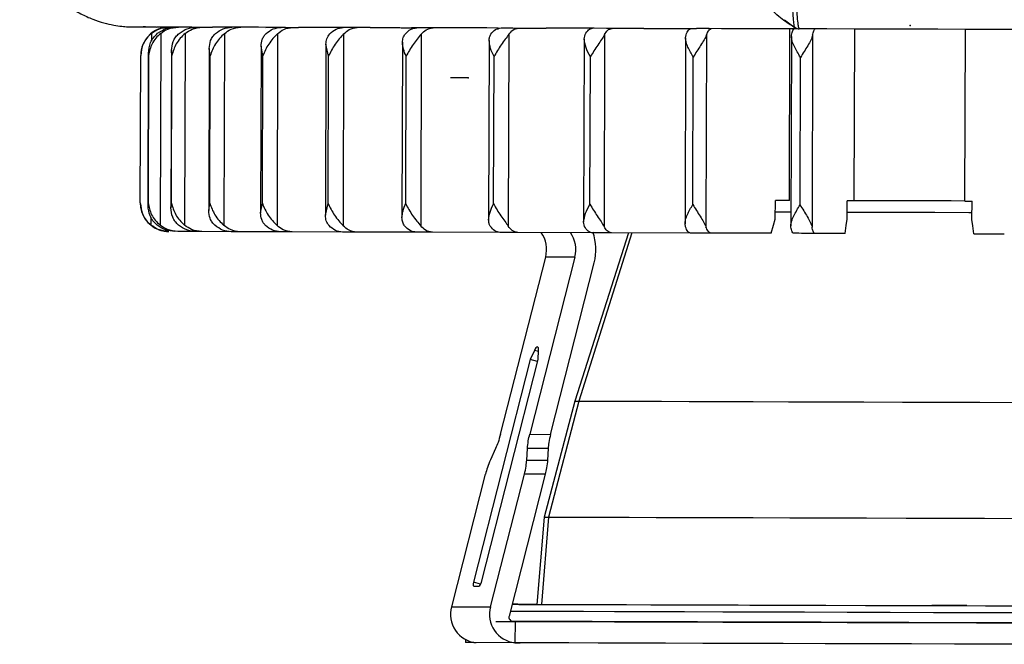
# Model space of a CAD drawing. Header units: millimetres. Extents: x -262 to 35, y 60 to 323.
# Tile 1 of 20: x -258 to -189, y 60 to 104. Entities that reach past the tile are written whole.
import ezdxf

# ---------------------------------------------------------------- set-up
doc = ezdxf.new("R2010")
doc.units = ezdxf.units.MM
doc.header["$PDSIZE"] = -1

msp = doc.modelspace()

# ---------------------------------------------------------------- linework, layer by layer
at = {"color": 7, "linetype": 'Continuous', "lineweight": 25}
for p, q in [((-249.898, 103.009), (-249.114, 103.006)), ((-249.114, 103.006), (-249.189, 103.008)), ((-246.003, 102.997), (-245.935, 103.001)), ((-245.985, 102.996), (-245.973, 102.997)), ((-245.858, 102.996), (-245.985, 102.996)), ((-240.624, 102.982), (-240.647, 102.98)), ((-240.647, 102.98), (-240.614, 102.982)), ((-240.522, 102.98), (-240.647, 102.98)), ((-204.248, 103.509), (-203.504, 102.956)), ((-248.684, 102.562), (-248.685, 102.015)), ((-248.037, 102.56), (-248.076, 89.096)), ((-246.319, 102.555), (-246.358, 89.091)), ((-243.566, 102.546), (-243.605, 89.082)), ((-239.833, 102.535), (-239.871, 89.071)), ((-235.196, 102.521), (-235.234, 89.058)), ((-232.975, 102.958), (-232.954, 102.959)), ((-229.749, 102.505), (-229.788, 89.042)), ((-223.604, 102.488), (-223.643, 89.024)), ((-218.318, 102.159), (-218.25, 102.472)), ((-216.885, 102.468), (-216.924, 89.004)), ((-211.2, 102.255), (-211.169, 102.451)), ((-209.73, 102.447), (-209.769, 88.983)), ((-203.91, 90.825), (-203.875, 102.873)), ((-203.776, 102.338), (-203.815, 89.058)), ((-202.284, 102.426), (-202.323, 88.962)), ((-199.357, 90.811), (-199.323, 102.86)), ((-191.594, 90.789), (-191.559, 102.838)), ((-240.991, 101.657), (-241.024, 89.956)), ((-240.874, 100.981), (-240.991, 101.657)), ((-236.439, 101.799), (-236.473, 89.787)), ((-236.258, 100.968), (-236.439, 101.799)), ((-231.067, 101.931), (-231.103, 89.624)), ((-224.986, 102.051), (-225.022, 89.468)), ((-218.318, 102.159), (-218.355, 89.321)), ((-211.2, 102.255), (-211.238, 89.184)), ((-249.468, 90.658), (-249.438, 101.008)), ((-248.897, 101.179), (-248.928, 90.482)), ((-248.92, 90.656), (-248.89, 101.006)), ((-247.284, 101.345), (-247.316, 90.306)), ((-247.255, 101), (-247.284, 101.345)), ((-247.284, 90.65), (-247.255, 101)), ((-244.63, 101.505), (-244.663, 90.13)), ((-244.564, 100.992), (-244.63, 101.505)), ((-244.594, 90.642), (-244.564, 100.992)), ((-240.903, 90.631), (-240.874, 100.981)), ((-236.288, 90.618), (-236.258, 100.968)), ((-230.841, 90.602), (-230.812, 100.952)), ((-224.675, 90.584), (-224.645, 100.933)), ((-217.914, 90.564), (-217.884, 100.914)), ((-210.695, 90.543), (-210.666, 100.893)), ((-203.167, 90.521), (-203.138, 100.871)), ((-247.316, 90.306), (-247.284, 90.65)), ((-244.663, 90.13), (-244.594, 90.642)), ((-241.024, 89.956), (-240.903, 90.631)), ((-236.473, 89.787), (-236.288, 90.618)), ((-204.901, 89.527), (-204.897, 90.827)), ((-203.91, 90.825), (-204.897, 90.827)), ((-199.86, 89.513), (-199.857, 90.813)), ((-199.357, 90.811), (-199.857, 90.813)), ((-191.594, 90.789), (-191.097, 90.787)), ((-191.101, 89.487), (-191.097, 90.787)), ((-204.899, 90.028), (-203.812, 90.025)), ((-248.721, 89.645), (-248.722, 89.098)), ((-218.288, 89.008), (-218.355, 89.321)), ((-211.208, 88.987), (-211.238, 89.184)), ((-245.579, 88.646), (-246.834, 88.65)), ((-243.089, 88.638), (-245.155, 88.644)), ((-239.629, 88.628), (-242.464, 88.636)), ((-235.271, 88.615), (-238.816, 88.625)), ((-230.102, 88.6), (-234.287, 88.612)), ((-224.228, 88.583), (-228.967, 88.596)), ((-217.769, 88.564), (-222.965, 88.579)), ((-215.2, 88.556), (-218.981, 76.749)), ((-214.964, 88.556), (-218.7, 76.748)), ((-210.857, 88.544), (-216.404, 88.56)), ((-205.186, 88.528), (-209.416, 88.539)), ((-200.006, 88.513), (-202.145, 88.518)), ((-190.961, 88.487), (-188.83, 88.48)), ((-224.188, 74.42), (-221.018, 86.858)), ((-218.968, 86.851), (-222.138, 74.414)), ((-218.968, 86.851), (-221.018, 86.858)), ((-220.678, 74.41), (-217.607, 86.459)), ((-221.813, 80.3), (-222.097, 79.672)), ((-221.519, 80.216), (-221.813, 80.3)), ((-221.55, 79.67), (-221.514, 80.3)), ((-222.097, 79.672), (-226.08, 64.046)), ((-225.533, 64.044), (-221.55, 79.67)), ((-221.587, 79.525), (-222.097, 79.672)), ((-218.981, 76.749), (-221.12, 68.61)), ((-218.7, 76.748), (-220.814, 68.609)), ((-222.138, 74.414), (-220.678, 74.41)), ((-224.534, 73.421), (-224.898, 72.618)), ((-222.347, 72.611), (-222.301, 73.414)), ((-220.841, 73.41), (-222.301, 73.414)), ((-220.841, 73.41), (-220.887, 72.607)), ((-222.347, 72.611), (-220.887, 72.607)), ((-227.616, 62.312), (-225.244, 71.619)), ((-224.882, 62.303), (-222.51, 71.611)), ((-221.05, 71.607), (-223.586, 61.66)), ((-221.05, 71.607), (-222.51, 71.611)), ((-221.12, 68.61), (-221.631, 62.477)), ((-220.814, 68.609), (-221.319, 62.476)), ((-225.582, 63.903), (-226.08, 64.046)), ((-226.051, 63.756), (-225.709, 63.755)), ((-227.616, 62.312), (-224.882, 62.303)), ((-222.167, 62.479), (-222.167, 62.479)), ((-191.451, 62.389), (-191.451, 62.389)), ((-223.17, 61.281), (-223.315, 61.281)), ((-223.17, 61.281), (-223.174, 59.784)), ((-226.656, 60.007), (-226.656, 59.792)), ((-222.818, 59.78), (-226.064, 59.79))]:
    msp.add_line(p, q, dxfattribs=at)
at = {"color": 7, "linetype": 'Continuous'}
for p, q in [((-195.432, 103.102), (-195.431, 103.102)), ((-226.455, 99.441), (-227.687, 99.444))]:
    msp.add_line(p, q, dxfattribs=at)
at = {"color": 7, "linetype": 'Continuous', "lineweight": 25, "flags": 128}
for points in [[(-249.257, 103.012), (-249.203, 103.012), (-249.148, 103.012), (-249.091, 103.011), (-249.033, 103.011), (-248.974, 103.011), (-248.913, 103.011), (-248.851, 103.011), (-248.787, 103.01)], [(-245.985, 102.996), (-246.329, 102.997), (-246.658, 102.998), (-246.971, 102.999), (-247.269, 103), (-247.552, 103.001), (-247.819, 103.002), (-248.07, 103.003), (-248.306, 103.004)], [(-245.946, 103.002), (-245.836, 103.001), (-245.724, 103.001), (-245.611, 103.001), (-245.496, 103), (-245.381, 103), (-245.264, 103), (-245.145, 102.999), (-245.025, 102.999)], [(-240.647, 102.98), (-241.165, 102.982), (-241.67, 102.984), (-242.161, 102.985), (-242.638, 102.986), (-243.101, 102.988), (-243.55, 102.989), (-243.984, 102.99), (-244.404, 102.992)], [(-240.427, 102.985), (-240.265, 102.985), (-240.102, 102.984), (-239.937, 102.984), (-239.771, 102.983), (-239.604, 102.983), (-239.436, 102.982), (-239.267, 102.982), (-239.097, 102.981)], [(-233.333, 102.959), (-234.003, 102.961), (-234.662, 102.963), (-235.308, 102.965), (-235.943, 102.967), (-236.566, 102.968), (-237.177, 102.97), (-237.775, 102.972), (-238.361, 102.974)], [(-232.942, 102.963), (-232.735, 102.963), (-232.527, 102.962), (-232.318, 102.961), (-232.109, 102.961), (-231.898, 102.96), (-231.686, 102.959), (-231.473, 102.959), (-231.26, 102.958)], [(-224.362, 102.933), (-225.155, 102.935), (-225.939, 102.937), (-226.713, 102.939), (-227.478, 102.942), (-228.234, 102.944), (-228.98, 102.946), (-229.716, 102.948), (-230.442, 102.95)], [(-223.817, 102.936), (-223.575, 102.936), (-223.332, 102.935), (-223.088, 102.934), (-222.843, 102.934), (-222.597, 102.933), (-222.351, 102.932), (-222.104, 102.931), (-221.857, 102.931)], [(-214.127, 102.903), (-215.008, 102.905), (-215.882, 102.908), (-216.751, 102.91), (-217.613, 102.913), (-218.469, 102.915), (-219.317, 102.918), (-220.159, 102.92), (-220.993, 102.923)], [(-213.452, 102.906), (-213.185, 102.906), (-212.917, 102.905), (-212.648, 102.904), (-212.379, 102.903), (-212.11, 102.902), (-211.84, 102.902), (-211.57, 102.901), (-211.299, 102.9)], [(-203.336, 102.872), (-204.233, 102.874), (-205.127, 102.877), (-206.019, 102.879), (-206.907, 102.882), (-207.792, 102.885), (-208.674, 102.887), (-209.553, 102.89), (-210.427, 102.892)], [(-187.674, 102.826), (-189.61, 102.832), (-191.552, 102.838), (-193.499, 102.843), (-195.448, 102.849), (-197.397, 102.854), (-199.344, 102.86), (-201.286, 102.866), (-203.221, 102.871)], [(-191.594, 90.789), (-192.562, 90.792), (-193.532, 90.795), (-194.503, 90.797), (-195.476, 90.8), (-196.448, 90.803), (-197.42, 90.806), (-198.39, 90.809), (-199.357, 90.811)], [(-199.859, 90.014), (-198.524, 90.01), (-196.118, 90.003), (-193.702, 89.996), (-191.313, 89.989), (-191.099, 89.988)], [(-205.186, 88.528), (-205.026, 89.088), (-204.901, 89.527)], [(-200.006, 88.513), (-199.924, 89.073), (-199.86, 89.513)], [(-190.961, 88.487), (-191.039, 89.047), (-191.101, 89.487)], [(-245.155, 88.644), (-245.21, 88.644), (-245.264, 88.645), (-245.318, 88.645), (-245.371, 88.645), (-245.424, 88.645), (-245.475, 88.645), (-245.526, 88.645), (-245.577, 88.646)], [(-242.464, 88.636), (-242.544, 88.636), (-242.623, 88.637), (-242.702, 88.637), (-242.78, 88.637), (-242.858, 88.637), (-242.935, 88.638), (-243.011, 88.638), (-243.087, 88.638)], [(-238.816, 88.625), (-238.92, 88.626), (-239.022, 88.626), (-239.125, 88.626), (-239.226, 88.626), (-239.327, 88.627), (-239.428, 88.627), (-239.528, 88.627), (-239.627, 88.628)], [(-234.287, 88.612), (-234.411, 88.612), (-234.535, 88.613), (-234.659, 88.613), (-234.782, 88.613), (-234.904, 88.614), (-235.026, 88.614), (-235.148, 88.614), (-235.269, 88.615)], [(-228.967, 88.596), (-229.11, 88.597), (-229.253, 88.597), (-229.395, 88.597), (-229.537, 88.598), (-229.678, 88.598), (-229.819, 88.599), (-229.96, 88.599), (-230.1, 88.6)], [(-222.965, 88.579), (-223.124, 88.579), (-223.283, 88.58), (-223.441, 88.58), (-223.599, 88.581), (-223.756, 88.581), (-223.913, 88.581), (-224.07, 88.582), (-224.227, 88.582)], [(-216.404, 88.56), (-216.575, 88.56), (-216.746, 88.561), (-216.917, 88.561), (-217.088, 88.562), (-217.258, 88.562), (-217.429, 88.563), (-217.598, 88.563), (-217.768, 88.564)], [(-209.416, 88.539), (-209.597, 88.54), (-209.777, 88.54), (-209.957, 88.541), (-210.137, 88.541), (-210.317, 88.542), (-210.497, 88.542), (-210.676, 88.543), (-210.855, 88.543)], [(-202.145, 88.518), (-202.331, 88.519), (-202.517, 88.519), (-202.702, 88.52), (-202.888, 88.52), (-203.074, 88.521), (-203.259, 88.522), (-203.444, 88.522), (-203.63, 88.523)], [(-221.514, 80.3), (-221.515, 80.402), (-221.531, 80.481), (-221.56, 80.53), (-221.6, 80.548), (-221.649, 80.531), (-221.704, 80.481), (-221.759, 80.403), (-221.813, 80.3)], [(-218.981, 76.749), (-218.964, 76.749), (-218.7, 76.748)], [(-218.7, 76.748), (-218.123, 76.746), (-217.241, 76.743), (-216.064, 76.74), (-214.609, 76.735), (-212.896, 76.73), (-210.948, 76.725), (-208.791, 76.718), (-206.455, 76.711), (-203.97, 76.704), (-201.371, 76.697), (-198.693, 76.689), (-195.971, 76.681), (-193.244, 76.673), (-190.546, 76.666), (-187.917, 76.658)], [(-221.12, 68.61), (-221.092, 68.61), (-220.814, 68.609)], [(-220.814, 68.609), (-220.239, 68.607), (-219.375, 68.604), (-218.231, 68.601), (-216.821, 68.597), (-215.161, 68.592), (-213.271, 68.586), (-211.173, 68.58), (-208.892, 68.573), (-206.454, 68.566), (-203.888, 68.559), (-201.225, 68.551), (-198.494, 68.543), (-195.729, 68.535), (-192.961, 68.527), (-190.223, 68.52), (-187.548, 68.512)], [(-226.08, 64.046), (-226.092, 63.989), (-226.1, 63.935), (-226.104, 63.885), (-226.102, 63.841), (-226.096, 63.805), (-226.085, 63.778), (-226.07, 63.762), (-226.051, 63.756)], [(-221.631, 62.478), (-222.969, 62.482), (-223.376, 62.483)], [(-223.376, 62.482), (-222.894, 62.48), (-221.388, 62.476), (-219.616, 62.47), (-217.597, 62.465), (-215.351, 62.458), (-212.903, 62.451), (-210.277, 62.443), (-207.499, 62.435), (-204.599, 62.427), (-201.606, 62.418), (-198.55, 62.409), (-195.464, 62.4), (-192.379, 62.391), (-189.326, 62.383), (-186.338, 62.374)], [(-223.376, 62.482), (-223.107, 62.482), (-222.665, 62.48), (-222.335, 62.479), (-222.167, 62.479)], [(-222.167, 62.479), (-222.187, 62.479), (-222.392, 62.479), (-222.751, 62.48), (-223.209, 62.482), (-223.376, 62.482)], [(-221.631, 62.477), (-221.603, 62.477), (-221.319, 62.476)], [(-221.319, 62.476), (-220.733, 62.474), (-219.852, 62.472), (-218.686, 62.468), (-217.249, 62.464), (-215.557, 62.459), (-213.631, 62.453), (-211.493, 62.447), (-209.167, 62.44), (-206.683, 62.433), (-204.067, 62.425), (-201.352, 62.417), (-198.569, 62.409), (-195.75, 62.401), (-192.929, 62.393), (-190.139, 62.385), (-187.412, 62.377)], [(-193.921, 62.396), (-193.901, 62.396), (-193.696, 62.395), (-193.337, 62.394), (-192.879, 62.393), (-192.391, 62.392), (-191.949, 62.39), (-191.619, 62.389), (-191.451, 62.389)], [(-191.451, 62.389), (-191.471, 62.389), (-191.676, 62.389), (-192.035, 62.39), (-192.493, 62.392), (-192.981, 62.393), (-193.423, 62.394), (-193.753, 62.395), (-193.921, 62.396)], [(-187.792, 61.878), (-190.771, 61.887), (-193.796, 61.895), (-196.838, 61.904), (-199.868, 61.913), (-202.856, 61.922), (-205.774, 61.93), (-208.593, 61.938), (-211.287, 61.946), (-213.829, 61.953), (-216.195, 61.96), (-218.362, 61.967), (-220.31, 61.972), (-222.019, 61.978), (-223.473, 61.982), (-223.504, 61.982)], [(-224.509, 61.285), (-223.475, 61.282), (-222.021, 61.278), (-220.312, 61.272), (-218.364, 61.267), (-216.197, 61.26), (-213.831, 61.253), (-211.289, 61.246), (-208.595, 61.238), (-205.776, 61.23), (-202.858, 61.222), (-199.87, 61.213), (-196.84, 61.204), (-193.798, 61.195), (-190.773, 61.187), (-187.794, 61.178)], [(-186.389, 61.174), (-189.385, 61.183), (-192.441, 61.192), (-195.528, 61.2), (-198.616, 61.209), (-201.673, 61.218), (-204.67, 61.227), (-207.576, 61.235), (-210.364, 61.243), (-213.006, 61.251), (-215.475, 61.258), (-217.747, 61.265), (-219.8, 61.271), (-221.614, 61.276), (-223.17, 61.281)], [(-226.064, 59.79), (-226.518, 59.791), (-226.656, 59.792)], [(-186.368, 59.674), (-189.312, 59.683), (-192.316, 59.691), (-195.35, 59.7), (-198.386, 59.709), (-201.396, 59.717), (-204.349, 59.726), (-207.219, 59.734), (-209.977, 59.742), (-212.598, 59.75), (-215.055, 59.757), (-217.327, 59.764), (-219.391, 59.77), (-221.227, 59.775), (-222.818, 59.78)]]:
    msp.add_lwpolyline(points, dxfattribs=at)
at = {"color": 7, "linetype": 'Continuous', "lineweight": 25}
for centre, radius, start, end in [((-250.214, 103.972), 0.957, 269.18423, 269.86066), ((-203.22, 103.37), 0.499, 233.38282, 254.24464), ((-247.438, 101.002), 2, 135.10601, 179.83508), ((-247.468, 90.652), 2, 179.83507, 248.87952), ((-223.047, 87.382), 2.096, 345.51455, 34.83029), ((-220.993, 87.376), 2.092, 345.46624, 34.75163), ((-221.202, 87.375), 3.71, 345.70875, 19.30203), ((-225.913, 64.077), 0.381, 302.26613, 355.00009), ((-225.71, 61.765), 1.983, 164.00546, 264.26558), ((-222.976, 61.757), 1.983, 164.00546, 264.26558), ((-223.301, 61.577), 0.296, 163.85789, 267.40559)]:
    msp.add_arc(centre, radius, start, end, dxfattribs=at)
for points, knots in [([(-257.896, 111.037), (-257.901, 110.981), (-257.942, 110.443), (-257.783, 109.448), (-257.417, 108.133), (-256.851, 106.969), (-256.157, 105.966), (-255.37, 105.127), (-254.53, 104.451), (-253.675, 103.929), (-252.84, 103.548), (-252.063, 103.292), (-251.375, 103.136), (-250.815, 103.056), (-250.435, 103.024), (-250.259, 103.017), (-250.216, 103.015)], [0, 0, 0, 0, 0.013698, 0.131656, 0.242439, 0.346985, 0.445856, 0.539204, 0.626881, 0.708474, 0.783288, 0.850304, 0.908146, 0.955083, 0.988917, 1, 1, 1, 1]), ([(-203.336, 102.872), (-203.367, 102.883), (-203.43, 102.905), (-203.825, 103.151), (-204.681, 103.69), (-205.615, 104.69), (-205.915, 105.683), (-206.066, 106.181)], [0, 0, 0, 0, 0.122676, 0.2506, 0.500254, 0.750018, 1, 1, 1, 1]), ([(-203.518, 102.97), (-203.536, 102.996), (-203.573, 103.047), (-203.623, 103.462), (-203.667, 104.091), (-203.689, 104.691), (-203.701, 104.991)], [0, 0, 0, 0, 0.250248, 0.499608, 0.749248, 1, 1, 1, 1]), ([(-203.439, 104.926), (-203.426, 104.631), (-203.4, 104.02), (-203.348, 103.396), (-203.289, 102.958), (-203.245, 102.902), (-203.221, 102.871)], [0, 0, 0, 0, 0.242093, 0.500473, 0.727595, 1, 1, 1, 1]), ([(-250.216, 103.015), (-250.199, 103.014), (-250.165, 103.013), (-249.987, 103.01), (-249.898, 103.009)], [0, 0, 0, 0, 0.499974, 1, 1, 1, 1]), ([(-249.189, 103.008), (-249.217, 103.008), (-249.304, 103.01), (-249.276, 103.011), (-249.257, 103.012)], [0, 0, 0, 0, 0.331876, 1, 1, 1, 1]), ([(-248.787, 103.01), (-248.739, 103.01), (-248.644, 103.008), (-248.419, 103.005), (-248.306, 103.004)], [0, 0, 0, 0, 0.499974, 1, 1, 1, 1]), ([(-248.684, 102.562), (-248.518, 102.675), (-248.141, 102.933), (-247.684, 102.977), (-247.427, 103.002)], [0, 0, 0, 0, 0.43833, 1, 1, 1, 1]), ([(-248.25, 102.561), (-248.061, 102.688), (-247.684, 102.942), (-247.232, 102.981), (-247.006, 103)], [0, 0, 0, 0, 0.5, 1, 1, 1, 1]), ([(-248.037, 102.56), (-247.873, 102.673), (-247.5, 102.931), (-247.047, 102.975), (-246.793, 103)], [0, 0, 0, 0, 0.43833, 1, 1, 1, 1]), ([(-246.742, 102.556), (-246.559, 102.683), (-246.193, 102.937), (-245.755, 102.976), (-245.536, 102.996)], [0, 0, 0, 0, 0.5000001, 1, 1, 1, 1]), ([(-246.319, 102.555), (-246.161, 102.668), (-245.798, 102.925), (-245.36, 102.969), (-245.113, 102.994)], [0, 0, 0, 0, 0.43833, 1, 1, 1, 1]), ([(-245.985, 102.996), (-246.018, 102.998), (-246.082, 103), (-245.991, 103.001), (-245.946, 103.002)], [0, 0, 0, 0, 0.50023, 1, 1, 1, 1]), ([(-245.025, 102.999), (-244.949, 102.998), (-244.796, 102.996), (-244.535, 102.993), (-244.404, 102.992)], [0, 0, 0, 0, 0.499974, 1, 1, 1, 1]), ([(-244.189, 102.548), (-244.015, 102.675), (-243.668, 102.929), (-243.253, 102.968), (-243.045, 102.988)], [0, 0, 0, 0, 0.5, 1, 1, 1, 1]), ([(-243.566, 102.546), (-243.415, 102.659), (-243.072, 102.917), (-242.656, 102.961), (-242.423, 102.986)], [0, 0, 0, 0, 0.43833, 1, 1, 1, 1]), ([(-240.647, 102.98), (-240.648, 102.982), (-240.65, 102.984), (-240.501, 102.985), (-240.427, 102.985)], [0, 0, 0, 0, 0.50023, 1, 1, 1, 1]), ([(-240.643, 102.538), (-240.483, 102.665), (-240.162, 102.919), (-239.778, 102.958), (-239.586, 102.978)], [0, 0, 0, 0, 0.5000001, 1, 1, 1, 1]), ([(-239.833, 102.535), (-239.693, 102.648), (-239.376, 102.906), (-238.991, 102.95), (-238.775, 102.975)], [0, 0, 0, 0, 0.43833, 1, 1, 1, 1]), ([(-239.097, 102.981), (-238.995, 102.98), (-238.792, 102.978), (-238.505, 102.975), (-238.361, 102.974)], [0, 0, 0, 0, 0.499974, 1, 1, 1, 1]), ([(-236.178, 102.524), (-236.033, 102.652), (-235.745, 102.906), (-235.4, 102.945), (-235.227, 102.965)], [0, 0, 0, 0, 0.5, 1, 1, 1, 1]), ([(-203.526, 102.973), (-203.48, 102.944), (-203.386, 102.885), (-203.276, 102.876), (-203.221, 102.871)], [0, 0, 0, 0, 0.4985609, 1, 1, 1, 1]), ([(-248.684, 102.562), (-248.803, 102.451), (-249.042, 102.228), (-249.354, 101.702), (-249.404, 101.285), (-249.438, 101.008)], [0, 0, 0, 0, 0.250861, 0.501307, 1, 1, 1, 1]), ([(-248.897, 101.179), (-248.87, 101.426), (-248.829, 101.798), (-248.564, 102.264), (-248.355, 102.462), (-248.25, 102.561)], [0, 0, 0, 0, 0.498585, 0.749264, 1, 1, 1, 1]), ([(-248.037, 102.56), (-248.158, 102.449), (-248.4, 102.226), (-248.747, 101.7), (-248.833, 101.283), (-248.89, 101.006)], [0, 0, 0, 0, 0.250861, 0.501307, 1, 1, 1, 1]), ([(-247.869, 102.955), (-247.924, 102.941), (-248.11, 102.896), (-248.445, 102.74), (-248.738, 102.571), (-248.847, 102.417), (-248.852, 102.41)], [0, 0, 0, 0, 0.149335, 0.503884, 0.977345, 1, 1, 1, 1]), ([(-247.284, 101.345), (-247.262, 101.563), (-247.228, 101.899), (-247.003, 102.303), (-246.824, 102.477), (-246.742, 102.556)], [0, 0, 0, 0, 0.4984767, 0.7699441, 1, 1, 1, 1]), ([(-246.319, 102.555), (-246.439, 102.443), (-246.679, 102.221), (-247.054, 101.695), (-247.174, 101.278), (-247.255, 101)], [0, 0, 0, 0, 0.2508614, 0.5013074, 1, 1, 1, 1]), ([(-244.63, 101.505), (-244.613, 101.693), (-244.586, 101.982), (-244.404, 102.329), (-244.257, 102.479), (-244.189, 102.548)], [0, 0, 0, 0, 0.49849, 0.767187, 1, 1, 1, 1]), ([(-243.566, 102.546), (-243.683, 102.435), (-243.916, 102.212), (-244.311, 101.686), (-244.463, 101.27), (-244.564, 100.992)], [0, 0, 0, 0, 0.250861, 0.501307, 1, 1, 1, 1]), ([(-240.991, 101.657), (-240.977, 101.816), (-240.956, 102.059), (-240.814, 102.35), (-240.698, 102.478), (-240.643, 102.538)], [0, 0, 0, 0, 0.498429, 0.764459, 1, 1, 1, 1]), ([(-239.833, 102.535), (-239.943, 102.424), (-240.165, 102.201), (-240.572, 101.675), (-240.753, 101.259), (-240.874, 100.981)], [0, 0, 0, 0, 0.250861, 0.501307, 1, 1, 1, 1]), ([(-236.439, 101.799), (-236.431, 101.931), (-236.415, 102.194), (-236.257, 102.414), (-236.178, 102.524)], [0, 0, 0, 0, 0.4999, 1, 1, 1, 1]), ([(-235.196, 102.521), (-235.298, 102.41), (-235.503, 102.187), (-235.915, 101.661), (-236.121, 101.245), (-236.258, 100.968)], [0, 0, 0, 0, 0.250861, 0.501307, 1, 1, 1, 1]), ([(-235.196, 102.521), (-235.07, 102.635), (-234.785, 102.892), (-234.439, 102.937), (-234.245, 102.962)], [0, 0, 0, 0, 0.43833, 1, 1, 1, 1]), ([(-233.333, 102.959), (-233.302, 102.96), (-233.241, 102.962), (-233.042, 102.963), (-232.942, 102.963)], [0, 0, 0, 0, 0.50023, 1, 1, 1, 1]), ([(-231.26, 102.958), (-231.137, 102.957), (-230.892, 102.955), (-230.592, 102.952), (-230.442, 102.95)], [0, 0, 0, 0, 0.499974, 1, 1, 1, 1]), ([(-231.067, 101.931), (-231.061, 102.044), (-231.048, 102.253), (-230.934, 102.428), (-230.882, 102.509)], [0, 0, 0, 0, 0.541892, 1, 1, 1, 1]), ([(-230.882, 102.509), (-230.757, 102.636), (-230.507, 102.89), (-230.208, 102.93), (-230.059, 102.949)], [0, 0, 0, 0, 0.5, 1, 1, 1, 1]), ([(-229.749, 102.505), (-229.842, 102.394), (-230.026, 102.171), (-230.434, 101.645), (-230.66, 101.229), (-230.812, 100.952)], [0, 0, 0, 0, 0.250861, 0.501307, 1, 1, 1, 1]), ([(-229.749, 102.505), (-229.641, 102.619), (-229.393, 102.877), (-229.094, 102.921), (-228.925, 102.946)], [0, 0, 0, 0, 0.43833, 1, 1, 1, 1]), ([(-224.986, 102.051), (-224.982, 102.135), (-224.973, 102.293), (-224.9, 102.428), (-224.866, 102.491)], [0, 0, 0, 0, 0.532249, 1, 1, 1, 1]), ([(-224.866, 102.491), (-224.763, 102.622), (-224.591, 102.841), (-224.385, 102.88), (-224.302, 102.896)], [0, 0, 0, 0, 0.5964264, 1, 1, 1, 1]), ([(-223.604, 102.488), (-223.684, 102.376), (-223.845, 102.153), (-224.24, 101.627), (-224.483, 101.211), (-224.645, 100.933)], [0, 0, 0, 0, 0.2508611, 0.5013073, 1, 1, 1, 1]), ([(-224.362, 102.933), (-224.302, 102.933), (-224.181, 102.935), (-223.938, 102.936), (-223.817, 102.936)], [0, 0, 0, 0, 0.50023, 1, 1, 1, 1]), ([(-223.604, 102.488), (-223.514, 102.601), (-223.31, 102.859), (-223.063, 102.904), (-222.924, 102.929)], [0, 0, 0, 0, 0.43833, 1, 1, 1, 1]), ([(-221.857, 102.931), (-221.719, 102.93), (-221.442, 102.927), (-221.143, 102.924), (-220.993, 102.923)], [0, 0, 0, 0, 0.499974, 1, 1, 1, 1]), ([(-218.25, 102.472), (-218.17, 102.599), (-218.011, 102.854), (-217.821, 102.894), (-217.727, 102.913)], [0, 0, 0, 0, 0.5, 1, 1, 1, 1]), ([(-216.885, 102.468), (-216.952, 102.356), (-217.086, 102.133), (-217.46, 101.607), (-217.714, 101.191), (-217.884, 100.914)], [0, 0, 0, 0, 0.250861, 0.501307, 1, 1, 1, 1]), ([(-216.885, 102.468), (-216.816, 102.581), (-216.659, 102.839), (-216.469, 102.884), (-216.362, 102.91)], [0, 0, 0, 0, 0.43833, 1, 1, 1, 1]), ([(-214.127, 102.903), (-214.039, 102.904), (-213.863, 102.905), (-213.589, 102.906), (-213.452, 102.906)], [0, 0, 0, 0, 0.50023, 1, 1, 1, 1]), ([(-211.299, 102.9), (-211.151, 102.899), (-210.856, 102.897), (-210.57, 102.894), (-210.427, 102.892)], [0, 0, 0, 0, 0.499974, 1, 1, 1, 1]), ([(-211.169, 102.451), (-211.115, 102.579), (-211.007, 102.834), (-210.878, 102.874), (-210.814, 102.893)], [0, 0, 0, 0, 0.5, 1, 1, 1, 1]), ([(-209.73, 102.447), (-209.782, 102.336), (-209.885, 102.112), (-210.231, 101.586), (-210.492, 101.17), (-210.666, 100.893)], [0, 0, 0, 0, 0.250861, 0.501307, 1, 1, 1, 1]), ([(-209.73, 102.447), (-209.683, 102.56), (-209.576, 102.819), (-209.447, 102.864), (-209.375, 102.889)], [0, 0, 0, 0, 0.43833, 1, 1, 1, 1]), ([(-203.776, 102.338), (-203.776, 102.355), (-203.775, 102.387), (-203.771, 102.417), (-203.769, 102.43)], [0, 0, 0, 0, 0.559591, 1, 1, 1, 1]), ([(-203.138, 100.871), (-203.29, 101.13), (-203.518, 101.518), (-203.734, 102.011), (-203.762, 102.229), (-203.776, 102.338)], [0, 0, 0, 0, 0.499267, 0.749427, 1, 1, 1, 1]), ([(-203.769, 102.43), (-203.741, 102.557), (-203.686, 102.813), (-203.621, 102.853), (-203.588, 102.873)], [0, 0, 0, 0, 0.5, 1, 1, 1, 1]), ([(-202.284, 102.426), (-202.32, 102.314), (-202.391, 102.091), (-202.702, 101.565), (-202.963, 101.148), (-203.138, 100.871)], [0, 0, 0, 0, 0.250861, 0.501307, 1, 1, 1, 1]), ([(-202.284, 102.426), (-202.26, 102.539), (-202.205, 102.798), (-202.14, 102.843), (-202.104, 102.868)], [0, 0, 0, 0, 0.43833, 1, 1, 1, 1]), ([(-230.812, 100.952), (-230.883, 101.118), (-231.025, 101.452), (-231.053, 101.771), (-231.067, 101.931)], [0, 0, 0, 0, 0.499709, 1, 1, 1, 1]), ([(-224.645, 100.933), (-224.738, 101.125), (-224.924, 101.509), (-224.965, 101.87), (-224.986, 102.051)], [0, 0, 0, 0, 0.499921, 1, 1, 1, 1]), ([(-217.884, 100.914), (-217.999, 101.13), (-218.231, 101.561), (-218.289, 101.96), (-218.318, 102.159)], [0, 0, 0, 0, 0.500151, 1, 1, 1, 1]), ([(-210.666, 100.893), (-210.798, 101.13), (-211.003, 101.498), (-211.172, 101.953), (-211.192, 102.161), (-211.2, 102.255)], [0, 0, 0, 0, 0.499301, 0.77298, 1, 1, 1, 1]), ([(-248.89, 101.006), (-248.893, 101.038), (-248.897, 101.096), (-248.897, 101.154), (-248.897, 101.179)], [0, 0, 0, 0, 0.559814, 1, 1, 1, 1]), ([(-249.468, 90.658), (-249.436, 90.38), (-249.388, 89.962), (-249.079, 89.434), (-248.841, 89.21), (-248.722, 89.098)], [0, 0, 0, 0, 0.498883, 0.749389, 1, 1, 1, 1]), ([(-248.928, 90.482), (-248.928, 90.515), (-248.927, 90.572), (-248.922, 90.63), (-248.92, 90.656)], [0, 0, 0, 0, 0.5606376, 1, 1, 1, 1]), ([(-248.92, 90.656), (-248.864, 90.378), (-248.78, 89.96), (-248.437, 89.432), (-248.196, 89.208), (-248.076, 89.096)], [0, 0, 0, 0, 0.498883, 0.749389, 1, 1, 1, 1]), ([(-247.284, 90.65), (-247.206, 90.372), (-247.088, 89.955), (-246.716, 89.427), (-246.477, 89.203), (-246.358, 89.091)], [0, 0, 0, 0, 0.498883, 0.749389, 1, 1, 1, 1]), ([(-244.594, 90.642), (-244.494, 90.364), (-244.344, 89.946), (-243.952, 89.418), (-243.721, 89.194), (-243.605, 89.082)], [0, 0, 0, 0, 0.4988829, 0.7493889, 1, 1, 1, 1]), ([(-240.903, 90.631), (-240.784, 90.353), (-240.606, 89.935), (-240.201, 89.407), (-239.981, 89.183), (-239.871, 89.071)], [0, 0, 0, 0, 0.498883, 0.749389, 1, 1, 1, 1]), ([(-236.288, 90.618), (-236.152, 90.339), (-235.949, 89.922), (-235.54, 89.393), (-235.336, 89.169), (-235.234, 89.058)], [0, 0, 0, 0, 0.498883, 0.749389, 1, 1, 1, 1]), ([(-231.103, 89.624), (-231.088, 89.783), (-231.058, 90.102), (-230.914, 90.435), (-230.841, 90.602)], [0, 0, 0, 0, 0.499535, 1, 1, 1, 1]), ([(-230.841, 90.602), (-230.692, 90.323), (-230.467, 89.905), (-230.063, 89.377), (-229.88, 89.153), (-229.788, 89.042)], [0, 0, 0, 0, 0.498883, 0.749389, 1, 1, 1, 1]), ([(-225.022, 89.468), (-225.001, 89.648), (-224.957, 90.01), (-224.769, 90.392), (-224.675, 90.584)], [0, 0, 0, 0, 0.4996354, 1, 1, 1, 1]), ([(-224.675, 90.584), (-224.514, 90.305), (-224.274, 89.887), (-223.882, 89.359), (-223.722, 89.135), (-223.643, 89.024)], [0, 0, 0, 0, 0.498883, 0.749389, 1, 1, 1, 1]), ([(-218.355, 89.321), (-218.325, 89.52), (-218.264, 89.918), (-218.03, 90.349), (-217.914, 90.564)], [0, 0, 0, 0, 0.499644, 1, 1, 1, 1]), ([(-217.914, 90.564), (-217.746, 90.286), (-217.493, 89.868), (-217.122, 89.34), (-216.99, 89.116), (-216.924, 89.004)], [0, 0, 0, 0, 0.4988829, 0.7493889, 1, 1, 1, 1]), ([(-211.238, 89.184), (-211.229, 89.278), (-211.208, 89.486), (-211.036, 89.941), (-210.829, 90.307), (-210.695, 90.543)], [0, 0, 0, 0, 0.2272612, 0.5013251, 1, 1, 1, 1]), ([(-210.695, 90.543), (-210.523, 90.265), (-210.265, 89.847), (-209.922, 89.319), (-209.82, 89.095), (-209.769, 88.983)], [0, 0, 0, 0, 0.498883, 0.749389, 1, 1, 1, 1]), ([(-248.289, 89.097), (-248.393, 89.197), (-248.601, 89.396), (-248.863, 89.863), (-248.902, 90.235), (-248.928, 90.482)], [0, 0, 0, 0, 0.2511003, 0.5013313, 1, 1, 1, 1]), ([(-246.78, 89.092), (-246.862, 89.172), (-247.04, 89.346), (-247.263, 89.752), (-247.295, 90.088), (-247.316, 90.306)], [0, 0, 0, 0, 0.2300015, 0.5014255, 1, 1, 1, 1]), ([(-244.227, 89.084), (-244.295, 89.154), (-244.442, 89.305), (-244.621, 89.653), (-244.647, 89.942), (-244.663, 90.13)], [0, 0, 0, 0, 0.232723, 0.501338, 1, 1, 1, 1]), ([(-240.682, 89.074), (-240.736, 89.134), (-240.852, 89.262), (-240.992, 89.554), (-241.011, 89.797), (-241.024, 89.956)], [0, 0, 0, 0, 0.235392, 0.501269, 1, 1, 1, 1]), ([(-203.815, 89.058), (-203.8, 89.167), (-203.771, 89.385), (-203.551, 89.877), (-203.321, 90.264), (-203.167, 90.521)], [0, 0, 0, 0, 0.250705, 0.501338, 1, 1, 1, 1]), ([(-203.167, 90.521), (-202.995, 90.243), (-202.735, 89.825), (-202.428, 89.297), (-202.358, 89.073), (-202.323, 88.962)], [0, 0, 0, 0, 0.498883, 0.749389, 1, 1, 1, 1]), ([(-236.216, 89.06), (-236.295, 89.171), (-236.452, 89.392), (-236.466, 89.655), (-236.473, 89.787)], [0, 0, 0, 0, 0.500466, 1, 1, 1, 1]), ([(-230.921, 89.045), (-230.973, 89.126), (-231.085, 89.302), (-231.097, 89.51), (-231.103, 89.624)], [0, 0, 0, 0, 0.458108, 1, 1, 1, 1]), ([(-224.904, 89.027), (-224.938, 89.091), (-225.011, 89.226), (-225.018, 89.384), (-225.022, 89.468)], [0, 0, 0, 0, 0.467751, 1, 1, 1, 1]), ([(-247.468, 88.652), (-247.725, 88.678), (-248.182, 88.725), (-248.558, 88.985), (-248.722, 89.098)], [0, 0, 0, 0, 0.56167, 1, 1, 1, 1]), ([(-247.047, 88.65), (-247.273, 88.671), (-247.724, 88.712), (-248.1, 88.968), (-248.289, 89.097)], [0, 0, 0, 0, 0.49896, 1, 1, 1, 1]), ([(-248.188, 88.788), (-248.182, 88.785), (-248.087, 88.739), (-247.913, 88.699), (-247.715, 88.665), (-247.594, 88.656), (-247.545, 88.653), (-247.524, 88.653), (-247.507, 88.652), (-247.491, 88.652), (-247.484, 88.652), (-247.479, 88.652), (-247.477, 88.652)], [0, 0, 0, 0, 0.015838, 0.235574, 0.394725, 0.470424, 0.50555, 0.530866, 0.565342, 0.630437, 0.80927, 1, 1, 1, 1]), ([(-246.834, 88.65), (-247.088, 88.676), (-247.541, 88.722), (-247.913, 88.982), (-248.076, 89.096)], [0, 0, 0, 0, 0.56167, 1, 1, 1, 1]), ([(-245.577, 88.646), (-245.795, 88.666), (-246.233, 88.708), (-246.598, 88.964), (-246.78, 89.092)], [0, 0, 0, 0, 0.49896, 1, 1, 1, 1]), ([(-245.155, 88.644), (-245.401, 88.67), (-245.839, 88.717), (-246.2, 88.977), (-246.358, 89.091)], [0, 0, 0, 0, 0.56167, 1, 1, 1, 1]), ([(-243.087, 88.638), (-243.294, 88.659), (-243.709, 88.7), (-244.054, 88.956), (-244.227, 89.084)], [0, 0, 0, 0, 0.49896, 1, 1, 1, 1]), ([(-242.464, 88.636), (-242.697, 88.662), (-243.113, 88.709), (-243.455, 88.969), (-243.605, 89.082)], [0, 0, 0, 0, 0.56167, 1, 1, 1, 1]), ([(-239.627, 88.628), (-239.819, 88.648), (-240.202, 88.689), (-240.522, 88.945), (-240.682, 89.074)], [0, 0, 0, 0, 0.49896, 1, 1, 1, 1]), ([(-238.816, 88.625), (-239.032, 88.651), (-239.417, 88.698), (-239.733, 88.957), (-239.871, 89.071)], [0, 0, 0, 0, 0.56167, 1, 1, 1, 1]), ([(-235.269, 88.615), (-235.441, 88.635), (-235.786, 88.676), (-236.073, 88.932), (-236.216, 89.06)], [0, 0, 0, 0, 0.4989603, 1, 1, 1, 1]), ([(-234.287, 88.612), (-234.481, 88.638), (-234.826, 88.684), (-235.11, 88.944), (-235.234, 89.058)], [0, 0, 0, 0, 0.56167, 1, 1, 1, 1]), ([(-230.1, 88.6), (-230.249, 88.62), (-230.548, 88.661), (-230.797, 88.917), (-230.921, 89.045)], [0, 0, 0, 0, 0.49896, 1, 1, 1, 1]), ([(-228.967, 88.596), (-229.135, 88.622), (-229.434, 88.668), (-229.68, 88.928), (-229.788, 89.042)], [0, 0, 0, 0, 0.56167, 1, 1, 1, 1]), ([(-224.227, 88.582), (-224.35, 88.603), (-224.596, 88.643), (-224.802, 88.899), (-224.904, 89.027)], [0, 0, 0, 0, 0.4989602, 1, 1, 1, 1]), ([(-222.965, 88.579), (-223.104, 88.605), (-223.351, 88.651), (-223.554, 88.91), (-223.643, 89.024)], [0, 0, 0, 0, 0.5616701, 1, 1, 1, 1]), ([(-217.768, 88.564), (-217.862, 88.584), (-218.052, 88.624), (-218.21, 88.88), (-218.288, 89.008)], [0, 0, 0, 0, 0.4989601, 1, 1, 1, 1]), ([(-216.404, 88.56), (-216.51, 88.585), (-216.7, 88.631), (-216.856, 88.89), (-216.924, 89.004)], [0, 0, 0, 0, 0.5616701, 1, 1, 1, 1]), ([(-210.855, 88.543), (-210.919, 88.564), (-211.048, 88.604), (-211.155, 88.859), (-211.208, 88.987)], [0, 0, 0, 0, 0.49896, 1, 1, 1, 1]), ([(-209.416, 88.539), (-209.488, 88.565), (-209.617, 88.611), (-209.723, 88.87), (-209.769, 88.983)], [0, 0, 0, 0, 0.56167, 1, 1, 1, 1]), ([(-203.807, 88.966), (-203.81, 88.983), (-203.814, 89.013), (-203.814, 89.044), (-203.815, 89.058)], [0, 0, 0, 0, 0.561453, 1, 1, 1, 1]), ([(-203.63, 88.523), (-203.662, 88.543), (-203.727, 88.583), (-203.78, 88.838), (-203.807, 88.966)], [0, 0, 0, 0, 0.49896, 1, 1, 1, 1]), ([(-202.145, 88.518), (-202.181, 88.544), (-202.246, 88.589), (-202.299, 88.848), (-202.323, 88.962)], [0, 0, 0, 0, 0.56167, 1, 1, 1, 1]), ([(-224.188, 74.42), (-224.243, 74.224), (-224.341, 73.874), (-224.475, 73.559), (-224.534, 73.421)], [0, 0, 0, 0, 0.561132, 1, 1, 1, 1]), ([(-222.301, 73.414), (-222.285, 73.592), (-222.256, 73.911), (-222.174, 74.26), (-222.138, 74.414)], [0, 0, 0, 0, 0.558986, 1, 1, 1, 1]), ([(-220.678, 74.41), (-220.723, 74.214), (-220.803, 73.864), (-220.83, 73.549), (-220.841, 73.41)], [0, 0, 0, 0, 0.561132, 1, 1, 1, 1]), ([(-224.898, 72.618), (-224.972, 72.441), (-225.106, 72.123), (-225.202, 71.774), (-225.244, 71.619)], [0, 0, 0, 0, 0.558986, 1, 1, 1, 1]), ([(-222.51, 71.611), (-222.465, 71.808), (-222.385, 72.157), (-222.358, 72.472), (-222.347, 72.611)], [0, 0, 0, 0, 0.561132, 1, 1, 1, 1]), ([(-220.887, 72.607), (-220.903, 72.429), (-220.932, 72.11), (-221.014, 71.761), (-221.05, 71.607)], [0, 0, 0, 0, 0.558986, 1, 1, 1, 1]), ([(-226.064, 59.79), (-226.036, 59.79), (-225.986, 59.79), (-225.932, 59.791), (-225.908, 59.792)], [0, 0, 0, 0, 0.56, 1, 1, 1, 1]), ([(-223.174, 59.784), (-223.109, 59.783), (-222.992, 59.781), (-222.871, 59.78), (-222.818, 59.78)], [0, 0, 0, 0, 0.56, 1, 1, 1, 1])]:
    msp.add_open_spline(points, degree=3, knots=knots, dxfattribs=at)
at = {"color": 7, "linetype": 'Continuous'}
for p in [(-195.432, 103.102), (-226.455, 99.441)]:
    msp.add_point(p, dxfattribs=at)

doc.saveas('drawing.dxf')
